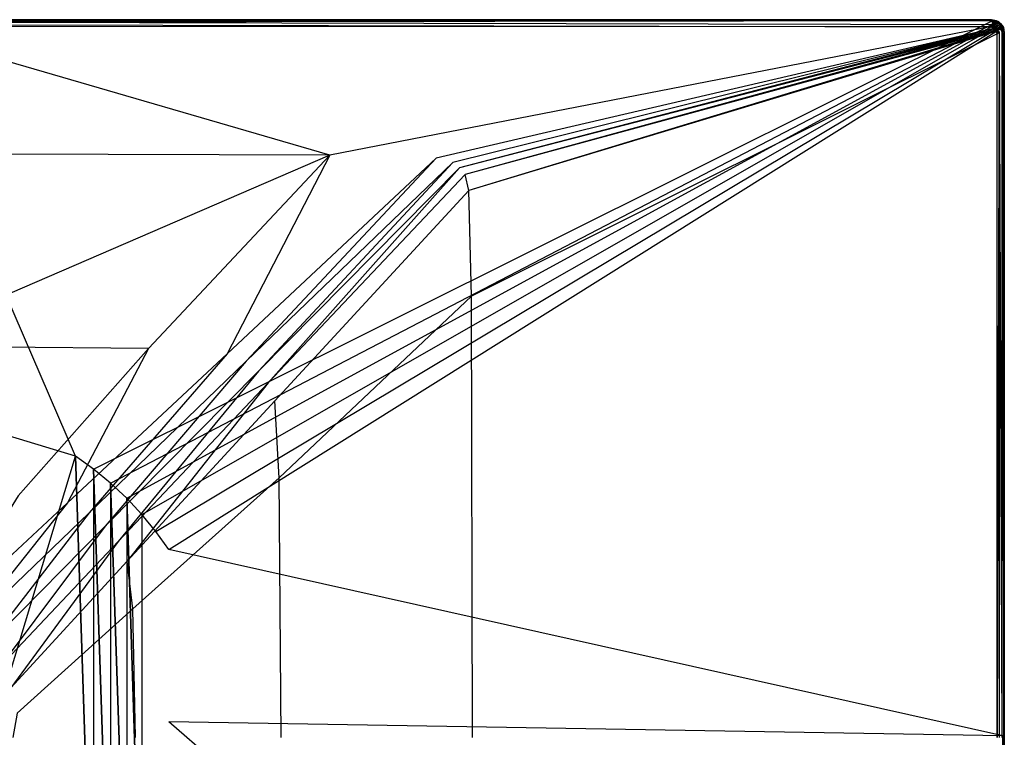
# Model space of a CAD drawing. Extents: x 0 to 1.4, y -0.9 to 0.
# Tile 18 of 18: x 0.78 to 1.4, y -0.45 to 0. Entities that reach past the tile are written whole.
import ezdxf

# ---------------------------------------------------------------- set-up
doc = ezdxf.new("R2010")
doc.units = 0
doc.layers.add('L1_WANNE_0_N_6231S4____REPLACEM', color=7, linetype='CONTINUOUS')

msp = doc.modelspace()

# ---------------------------------------------------------------- linework, layer by layer
at = {"layer": 'L1_WANNE_0_N_6231S4____REPLACEM', "color": 8}
for points, invisible_edges in [([(0.700002, 0, 0.033528), (1.392017, 0, 0.000897), (0.700002, 0, 0.000897), (0.700002, 0, 0.033528)], 13), ([(1.392017, 0, 0.000897), (0.700002, 0, 0.033528), (1.392017, 0, 0.033422), (1.392017, 0, 0.000897)], 14), ([(0.700002, 0, 0.000897), (1.392017, 0), (0.700002, 0), (0.700002, 0, 0.000897)], 13), ([(1.392017, 0), (0.700002, 0, 0.000897), (1.392017, 0, 0.000897), (1.392017, 0)], 14), ([(1.392317, -0.0005, 0.037135), (1.392017, 0, 0.035013), (0.700002, 0, 0.035119), (1.392317, -0.0005, 0.037135)], 14), ([(1.392317, -0.0005, 0.037135), (0.700002, 0, 0.035119), (0.700002, -0.0005, 0.037135), (1.392317, -0.0005, 0.037135)], 14), ([(0.700002, 0, 0.033528), (1.392017, 0, 0.035013), (1.392017, 0, 0.033422), (0.700002, 0, 0.033528)], 13), ([(1.392017, 0, 0.035013), (0.700002, 0, 0.033528), (0.700002, 0, 0.035119), (1.392017, 0, 0.035013)], 14), ([(1.392017, 0), (0.700002, -0.000901), (0.700002, 0), (1.392017, 0)], 13), ([(0.700002, -0.000901), (1.392017, 0), (1.39192, -0.000901), (0.700002, -0.000901)], 14), ([(1.392017, 0), (1.394895, -0.001553), (1.39192, -0.000901), (1.392017, 0)], 13), ([(1.392017, 0, 0.000897), (1.395211, -0.0007, 0.033422), (1.395211, -0.0007, 0.000897), (1.392017, 0, 0.000897)], 13), ([(1.395211, -0.0007, 0.033422), (1.392017, 0, 0.000897), (1.392017, 0, 0.033422), (1.395211, -0.0007, 0.033422)], 14), ([(1.395111, -0.0012, 0.037347), (1.395211, -0.0007, 0.035013), (1.392017, 0, 0.035013), (1.395111, -0.0012, 0.037347)], 14), ([(1.395111, -0.0012, 0.037347), (1.392017, 0, 0.035013), (1.392317, -0.0005, 0.037135), (1.395111, -0.0012, 0.037347)], 14), ([(1.392017, 0), (1.395211, -0.0007, 0.000897), (1.395211, -0.0007), (1.392017, 0)], 13), ([(1.395211, -0.0007, 0.000897), (1.392017, 0), (1.392017, 0, 0.000897), (1.395211, -0.0007, 0.000897)], 14), ([(1.392017, 0, 0.033422), (1.395211, -0.0007, 0.035013), (1.395211, -0.0007, 0.033422), (1.392017, 0, 0.033422)], 13), ([(1.395211, -0.0007, 0.035013), (1.392017, 0, 0.033422), (1.392017, 0, 0.035013), (1.395211, -0.0007, 0.035013)], 14), ([(1.394895, -0.001553), (1.392017, 0), (1.395211, -0.0007), (1.394895, -0.001553)], 14), ([(0.700002, -0.000901), (0.817841, -0.273679), (0.7, -0.237934), (0.700002, -0.000901)], 13), ([(0.977248, -0.084897, 0.036383), (0.700002, -0.004329, 0.039861), (0.7, -0.084066, 0.036381), (0.977248, -0.084897, 0.036383)], 14), ([(0.700002, -0.0015, 0.038727), (1.392317, -0.0005, 0.037135), (0.700002, -0.0005, 0.037135), (0.700002, -0.0015, 0.038727)], 14), ([(1.392516, -0.0016, 0.038833), (1.392317, -0.0005, 0.037135), (0.700002, -0.0015, 0.038727), (1.392516, -0.0016, 0.038833)], 14), ([(0.817841, -0.273679), (0.700002, -0.000901), (1.39192, -0.000901), (0.817841, -0.273679)], 14), ([(1.392616, -0.0033, 0.039894), (0.700002, -0.0015, 0.038727), (0.700002, -0.0031, 0.039894), (1.392616, -0.0033, 0.039894)], 14), ([(1.392616, -0.0033, 0.039894), (1.392516, -0.0016, 0.038833), (0.700002, -0.0015, 0.038727), (1.392616, -0.0033, 0.039894)], 14), ([(1.391207, -0.004538, 0.039861), (0.700002, -0.0031, 0.039894), (0.700002, -0.004329, 0.039861), (1.391207, -0.004538, 0.039861)], 13), ([(0.700002, -0.0031, 0.039894), (1.391207, -0.004538, 0.039861), (1.392616, -0.0033, 0.039894), (0.700002, -0.0031, 0.039894)], 14), ([(1.391207, -0.004538, 0.039861), (0.700002, -0.004329, 0.039861), (0.977248, -0.084897, 0.036383), (1.391207, -0.004538, 0.039861)], 14), ([(1.39192, -0.000901), (0.829122, -0.281764), (0.817841, -0.273679), (1.39192, -0.000901)], 13), ([(0.829122, -0.281764), (1.39192, -0.000901), (1.394895, -0.001553), (0.829122, -0.281764)], 14), ([(1.394895, -0.001553), (0.839851, -0.290568), (0.829122, -0.281764), (1.394895, -0.001553)], 13), ([(0.839851, -0.290568), (1.394895, -0.001553), (1.396001, -0.00215), (0.839851, -0.290568)], 14), ([(1.396001, -0.00215), (0.84998, -0.300056), (0.839851, -0.290568), (1.396001, -0.00215)], 13), ([(0.84998, -0.300056), (1.396001, -0.00215), (1.397066, -0.003039), (0.84998, -0.300056)], 14), ([(1.397066, -0.003039), (0.859468, -0.310186), (0.84998, -0.300056), (1.397066, -0.003039)], 13), ([(0.859468, -0.310186), (1.397066, -0.003039), (1.397954, -0.004106), (0.859468, -0.310186)], 14), ([(1.397954, -0.004106), (0.868272, -0.320914), (0.859468, -0.310186), (1.397954, -0.004106)], 13), ([(0.868272, -0.320914), (1.397954, -0.004106), (1.398545, -0.005206), (0.868272, -0.320914)], 14), ([(1.398545, -0.005206), (0.876356, -0.332196), (0.868272, -0.320914), (1.398545, -0.005206)], 13), ([(0.876356, -0.332196), (1.398545, -0.005206), (1.399101, -0.008087), (0.876356, -0.332196)], 14), ([(1.391207, -0.004538, 0.039861), (0.977248, -0.084897, 0.036383), (1.043894, -0.086819, 0.036419), (1.391207, -0.004538, 0.039861)], 14), ([(1.392552, -0.005151, 0.039966), (1.391207, -0.004538, 0.039861), (1.043894, -0.086819, 0.036419), (1.392552, -0.005151, 0.039966)], 14), ([(1.393293, -0.005572, 0.039966), (1.392552, -0.005151, 0.039966), (1.043894, -0.086819, 0.036419), (1.393293, -0.005572, 0.039966)], 14), ([(1.393293, -0.005572, 0.039966), (1.043894, -0.086819, 0.036419), (1.054308, -0.089491, 0.036395), (1.393293, -0.005572, 0.039966)], 14), ([(1.058545, -0.09298, 0.036397), (1.393293, -0.005572, 0.039966), (1.054308, -0.089491, 0.036395), (1.058545, -0.09298, 0.036397)], 13), ([(1.393293, -0.005572, 0.039966), (1.058545, -0.09298, 0.036397), (1.393925, -0.006101, 0.039966), (1.393293, -0.005572, 0.039966)], 14), ([(1.061974, -0.09701, 0.036395), (1.393925, -0.006101, 0.039966), (1.058545, -0.09298, 0.036397), (1.061974, -0.09701, 0.036395)], 13), ([(1.393925, -0.006101, 0.039966), (1.061974, -0.09701, 0.036395), (1.394551, -0.006733, 0.039966), (1.393925, -0.006101, 0.039966)], 14), ([(1.392552, -0.005151, 0.039966), (1.392616, -0.0033, 0.039894), (1.391207, -0.004538, 0.039861), (1.392552, -0.005151, 0.039966)], 13), ([(1.392516, -0.0016, 0.038833), (1.395111, -0.0012, 0.037347), (1.392317, -0.0005, 0.037135), (1.392516, -0.0016, 0.038833)], 14), ([(1.394612, -0.0024, 0.039045), (1.395111, -0.0012, 0.037347), (1.392516, -0.0016, 0.038833), (1.394612, -0.0024, 0.039045)], 14), ([(1.394612, -0.0024, 0.039045), (1.392516, -0.0016, 0.038833), (1.392616, -0.0033, 0.039894), (1.394612, -0.0024, 0.039045)], 14), ([(1.392616, -0.0033, 0.039894), (1.392552, -0.005151, 0.039966), (1.393914, -0.0039, 0.04), (1.392616, -0.0033, 0.039894)], 14), ([(1.393293, -0.005572, 0.039966), (1.393914, -0.0039, 0.04), (1.392552, -0.005151, 0.039966), (1.393293, -0.005572, 0.039966)], 13), ([(1.394612, -0.0024, 0.039045), (1.392616, -0.0033, 0.039894), (1.393914, -0.0039, 0.04), (1.394612, -0.0024, 0.039045)], 14), ([(1.393914, -0.0039, 0.04), (1.393293, -0.005572, 0.039966), (1.394612, -0.0043, 0.04), (1.393914, -0.0039, 0.04)], 14), ([(1.393925, -0.006101, 0.039966), (1.394612, -0.0043, 0.04), (1.393293, -0.005572, 0.039966), (1.393925, -0.006101, 0.039966)], 13), ([(1.394612, -0.0024, 0.039045), (1.393914, -0.0039, 0.04), (1.394612, -0.0043, 0.04), (1.394612, -0.0024, 0.039045)], 14), ([(1.394612, -0.0043, 0.04), (1.393925, -0.006101, 0.039966), (1.395211, -0.0048, 0.04), (1.394612, -0.0043, 0.04)], 14), ([(1.394551, -0.006733, 0.039966), (1.395211, -0.0048, 0.04), (1.393925, -0.006101, 0.039966), (1.394551, -0.006733, 0.039966)], 13), ([(1.395211, -0.0048, 0.04), (1.394551, -0.006733, 0.039966), (1.39581, -0.005401, 0.04), (1.395211, -0.0048, 0.04)], 14), ([(1.39497, -0.007471, 0.039966), (1.39581, -0.005401, 0.04), (1.394551, -0.006733, 0.039966), (1.39497, -0.007471, 0.039966)], 13), ([(1.394612, -0.0024, 0.039045), (1.396209, -0.0019, 0.037454), (1.395111, -0.0012, 0.037347), (1.394612, -0.0024, 0.039045)], 13), ([(1.396209, -0.0019, 0.037454), (1.394612, -0.0024, 0.039045), (1.395511, -0.003, 0.039151), (1.396209, -0.0019, 0.037454)], 14), ([(1.395511, -0.003, 0.039151), (1.394612, -0.0024, 0.039045), (1.394612, -0.0043, 0.04), (1.395511, -0.003, 0.039151)], 14), ([(1.395211, -0.0048, 0.04), (1.395511, -0.003, 0.039151), (1.394612, -0.0043, 0.04), (1.395211, -0.0048, 0.04)], 13), ([(1.395211, -0.0007), (1.396001, -0.00215), (1.394895, -0.001553), (1.395211, -0.0007)], 13), ([(1.39581, -0.005401, 0.04), (1.39497, -0.007471, 0.039966), (1.396209, -0.006101, 0.04), (1.39581, -0.005401, 0.04)], 14), ([(1.395578, -0.008914, 0.03986), (1.396209, -0.006101, 0.04), (1.39497, -0.007471, 0.039966), (1.395578, -0.008914, 0.03986)], 13), ([(1.396209, -0.0019, 0.037454), (1.395211, -0.0007, 0.035013), (1.395111, -0.0012, 0.037347), (1.396209, -0.0019, 0.037454)], 14), ([(1.395211, -0.0007, 0.033422), (1.396509, -0.0014, 0.035013), (1.396509, -0.0014, 0.033422), (1.395211, -0.0007, 0.033422)], 13), ([(1.396509, -0.0014, 0.035013), (1.395211, -0.0007, 0.033422), (1.395211, -0.0007, 0.035013), (1.396509, -0.0014, 0.035013)], 14), ([(1.396209, -0.0019, 0.037454), (1.396509, -0.0014, 0.035013), (1.395211, -0.0007, 0.035013), (1.396209, -0.0019, 0.037454)], 14), ([(1.395211, -0.0007, 0.000897), (1.396509, -0.0014, 0.033422), (1.396509, -0.0014, 0.000897), (1.395211, -0.0007, 0.000897)], 13), ([(1.396509, -0.0014, 0.033422), (1.395211, -0.0007, 0.000897), (1.395211, -0.0007, 0.033422), (1.396509, -0.0014, 0.033422)], 14), ([(1.395211, -0.0007), (1.396509, -0.0014, 0.000897), (1.396509, -0.0014), (1.395211, -0.0007)], 13), ([(1.396509, -0.0014, 0.000897), (1.395211, -0.0007), (1.395211, -0.0007, 0.000897), (1.396509, -0.0014, 0.000897)], 14), ([(1.396001, -0.00215), (1.395211, -0.0007), (1.396509, -0.0014), (1.396001, -0.00215)], 14), ([(1.395511, -0.003, 0.039151), (1.395211, -0.0048, 0.04), (1.396409, -0.0037, 0.039151), (1.395511, -0.003, 0.039151)], 14), ([(1.396409, -0.0037, 0.039151), (1.395211, -0.0048, 0.04), (1.39581, -0.005401, 0.04), (1.396409, -0.0037, 0.039151)], 14), ([(1.395511, -0.003, 0.039151), (1.396409, -0.0037, 0.039151), (1.396209, -0.0019, 0.037454), (1.395511, -0.003, 0.039151)], 14), ([(1.396209, -0.006101, 0.04), (1.395578, -0.008914, 0.03986), (1.396808, -0.007501, 0.039894), (1.396209, -0.006101, 0.04)], 14), ([(1.397107, -0.0045, 0.039045), (1.396409, -0.0037, 0.039151), (1.39581, -0.005401, 0.04), (1.397107, -0.0045, 0.039045)], 14), ([(1.397107, -0.0045, 0.039045), (1.39581, -0.005401, 0.04), (1.396209, -0.006101, 0.04), (1.397107, -0.0045, 0.039045)], 14), ([(1.396509, -0.0014), (1.397066, -0.003039), (1.396001, -0.00215), (1.396509, -0.0014)], 13), ([(1.397307, -0.0028, 0.03756), (1.396509, -0.0014, 0.035013), (1.396209, -0.0019, 0.037454), (1.397307, -0.0028, 0.03756)], 14), ([(1.396409, -0.0037, 0.039151), (1.397307, -0.0028, 0.03756), (1.396209, -0.0019, 0.037454), (1.396409, -0.0037, 0.039151)], 14), ([(1.397706, -0.005401, 0.039045), (1.397107, -0.0045, 0.039045), (1.396209, -0.006101, 0.04), (1.397706, -0.005401, 0.039045)], 14), ([(1.397706, -0.005401, 0.039045), (1.396209, -0.006101, 0.04), (1.396808, -0.007501, 0.039894), (1.397706, -0.005401, 0.039045)], 14), ([(1.397307, -0.0028, 0.03756), (1.396409, -0.0037, 0.039151), (1.397107, -0.0045, 0.039045), (1.397307, -0.0028, 0.03756)], 14), ([(1.397307, -0.0028, 0.03756), (1.397706, -0.0024, 0.035013), (1.396509, -0.0014, 0.035013), (1.397307, -0.0028, 0.03756)], 14), ([(1.396509, -0.0014, 0.000897), (1.397706, -0.0024, 0.033422), (1.397706, -0.0024, 0.000897), (1.396509, -0.0014, 0.000897)], 13), ([(1.397706, -0.0024, 0.033422), (1.396509, -0.0014, 0.000897), (1.396509, -0.0014, 0.033422), (1.397706, -0.0024, 0.033422)], 14), ([(1.396509, -0.0014), (1.397706, -0.0024, 0.000897), (1.397706, -0.0024), (1.396509, -0.0014)], 13), ([(1.397706, -0.0024, 0.000897), (1.396509, -0.0014), (1.396509, -0.0014, 0.000897), (1.397706, -0.0024, 0.000897)], 14), ([(1.396509, -0.0014, 0.033422), (1.397706, -0.0024, 0.035013), (1.397706, -0.0024, 0.033422), (1.396509, -0.0014, 0.033422)], 13), ([(1.397706, -0.0024, 0.035013), (1.396509, -0.0014, 0.033422), (1.396509, -0.0014, 0.035013), (1.397706, -0.0024, 0.035013)], 14), ([(1.397066, -0.003039), (1.396509, -0.0014), (1.397706, -0.0024), (1.397066, -0.003039)], 14), ([(1.398405, -0.007501, 0.038833), (1.397706, -0.005401, 0.039045), (1.396808, -0.007501, 0.039894), (1.398405, -0.007501, 0.038833)], 14), ([(1.397706, -0.0024), (1.397954, -0.004106), (1.397066, -0.003039), (1.397706, -0.0024)], 13), ([(1.398205, -0.0038, 0.037454), (1.397307, -0.0028, 0.03756), (1.397107, -0.0045, 0.039045), (1.398205, -0.0038, 0.037454)], 14), ([(1.398205, -0.0038, 0.037454), (1.397107, -0.0045, 0.039045), (1.398904, -0.005001, 0.037347), (1.398205, -0.0038, 0.037454)], 14), ([(1.397107, -0.0045, 0.039045), (1.397706, -0.005401, 0.039045), (1.398904, -0.005001, 0.037347), (1.397107, -0.0045, 0.039045)], 14), ([(1.397706, -0.0024, 0.035013), (1.397307, -0.0028, 0.03756), (1.398704, -0.0035, 0.035013), (1.397706, -0.0024, 0.035013)], 14), ([(1.397307, -0.0028, 0.03756), (1.398205, -0.0038, 0.037454), (1.398704, -0.0035, 0.035013), (1.397307, -0.0028, 0.03756)], 14), ([(1.398704, -0.0035, 0.033422), (1.397706, -0.0024, 0.035013), (1.398704, -0.0035, 0.035013), (1.398704, -0.0035, 0.033422)], 13), ([(1.397706, -0.0024, 0.035013), (1.398704, -0.0035, 0.033422), (1.397706, -0.0024, 0.033422), (1.397706, -0.0024, 0.035013)], 14), ([(1.397706, -0.0024, 0.000897), (1.398704, -0.0035, 0.033422), (1.398704, -0.0036, 0.000897), (1.397706, -0.0024, 0.000897)], 14), ([(1.397706, -0.0024, 0.000897), (1.397706, -0.0024, 0.033422), (1.398704, -0.0035, 0.033422), (1.397706, -0.0024, 0.000897)], 14), ([(1.398704, -0.0036), (1.397706, -0.0024, 0.000897), (1.398704, -0.0036, 0.000897), (1.398704, -0.0036)], 13), ([(1.397706, -0.0024, 0.000897), (1.398704, -0.0036), (1.397706, -0.0024), (1.397706, -0.0024, 0.000897)], 14), ([(1.397954, -0.004106), (1.397706, -0.0024), (1.398704, -0.0036), (1.397954, -0.004106)], 14), ([(1.398904, -0.005001, 0.037347), (1.397706, -0.005401, 0.039045), (1.398405, -0.007501, 0.038833), (1.398904, -0.005001, 0.037347)], 14), ([(1.398704, -0.0036), (1.398545, -0.005206), (1.397954, -0.004106), (1.398704, -0.0036)], 13), ([(1.398704, -0.0035, 0.035013), (1.398205, -0.0038, 0.037454), (1.399403, -0.004901, 0.035013), (1.398704, -0.0035, 0.035013)], 14), ([(1.398205, -0.0038, 0.037454), (1.398904, -0.005001, 0.037347), (1.399403, -0.004901, 0.035013), (1.398205, -0.0038, 0.037454)], 14), ([(1.398904, -0.005001, 0.037347), (1.398405, -0.007501, 0.038833), (1.399602, -0.007701, 0.037135), (1.398904, -0.005001, 0.037347)], 14), ([(1.398545, -0.005206), (1.398704, -0.0036), (1.399403, -0.004901), (1.398545, -0.005206)], 14), ([(1.399403, -0.004901), (1.399101, -0.008087), (1.398545, -0.005206), (1.399403, -0.004901)], 13), ([(1.398704, -0.0035, 0.033422), (1.399403, -0.004901, 0.033422), (1.399403, -0.004901, 0.000897), (1.398704, -0.0035, 0.033422)], 14), ([(1.398704, -0.0035, 0.033422), (1.399403, -0.004901, 0.000897), (1.398704, -0.0036, 0.000897), (1.398704, -0.0035, 0.033422)], 14), ([(1.399403, -0.004901, 0.033422), (1.398704, -0.0035, 0.035013), (1.399403, -0.004901, 0.035013), (1.399403, -0.004901, 0.033422)], 13), ([(1.398704, -0.0035, 0.035013), (1.399403, -0.004901, 0.033422), (1.398704, -0.0035, 0.033422), (1.398704, -0.0035, 0.035013)], 14), ([(1.399403, -0.004901), (1.398704, -0.0036, 0.000897), (1.399403, -0.004901, 0.000897), (1.399403, -0.004901)], 13), ([(1.398704, -0.0036, 0.000897), (1.399403, -0.004901), (1.398704, -0.0036), (1.398704, -0.0036, 0.000897)], 14), ([(1.399403, -0.004901, 0.035013), (1.398904, -0.005001, 0.037347), (1.399602, -0.007701, 0.037135), (1.399403, -0.004901, 0.035013)], 14), ([(1.399101, -0.008087), (1.399403, -0.004901), (1.400002, -0.008001), (1.399101, -0.008087)], 14), ([(1.399403, -0.004901, 0.035013), (1.399602, -0.007701, 0.037135), (1.400002, -0.008001, 0.035013), (1.399403, -0.004901, 0.035013)], 14), ([(1.400002, -0.008001, 0.000897), (1.399403, -0.004901, 0.033422), (1.400002, -0.008001, 0.033422), (1.400002, -0.008001, 0.000897)], 13), ([(1.399403, -0.004901, 0.033422), (1.400002, -0.008001, 0.000897), (1.399403, -0.004901, 0.000897), (1.399403, -0.004901, 0.033422)], 14), ([(1.400002, -0.008001), (1.399403, -0.004901, 0.000897), (1.400002, -0.008001, 0.000897), (1.400002, -0.008001)], 13), ([(1.399403, -0.004901, 0.000897), (1.400002, -0.008001), (1.399403, -0.004901), (1.399403, -0.004901, 0.000897)], 14), ([(1.400002, -0.008001, 0.033422), (1.399403, -0.004901, 0.035013), (1.400002, -0.008001, 0.035013), (1.400002, -0.008001, 0.033422)], 13), ([(1.399403, -0.004901, 0.035013), (1.400002, -0.008001, 0.033422), (1.399403, -0.004901, 0.033422), (1.399403, -0.004901, 0.035013)], 14), ([(1.399099, -0.44904), (0.876356, -0.332196), (1.399101, -0.008087), (1.399099, -0.44904)], 14), ([(1.064439, -0.107031, 0.036382), (1.394551, -0.006733, 0.039966), (1.061974, -0.09701, 0.036395), (1.064439, -0.107031, 0.036382)], 13), ([(1.394551, -0.006733, 0.039966), (1.064439, -0.107031, 0.036382), (1.39497, -0.007471, 0.039966), (1.394551, -0.006733, 0.039966)], 14), ([(1.39497, -0.007471, 0.039966), (1.064439, -0.107031, 0.036382), (1.066074, -0.173275, 0.036318), (1.39497, -0.007471, 0.039966)], 14), ([(1.395578, -0.008914, 0.03986), (1.39497, -0.007471, 0.039966), (1.066074, -0.173275, 0.036318), (1.395578, -0.008914, 0.03986)], 14), ([(1.395578, -0.008914, 0.03986), (1.066074, -0.173275, 0.036318), (1.066725, -0.450031, 0.036317), (1.395578, -0.008914, 0.03986)], 14), ([(1.395585, -0.45005, 0.03986), (1.395578, -0.008914, 0.03986), (1.066725, -0.450031, 0.036317), (1.395585, -0.45005, 0.03986)], 14), ([(1.395585, -0.45005, 0.03986), (1.396808, -0.007501, 0.039894), (1.395578, -0.008914, 0.03986), (1.395585, -0.45005, 0.03986)], 13), ([(1.396808, -0.007501, 0.039894), (1.395585, -0.45005, 0.03986), (1.396806, -0.45005, 0.039894), (1.396808, -0.007501, 0.039894)], 14), ([(1.398403, -0.45005, 0.038833), (1.396808, -0.007501, 0.039894), (1.396806, -0.45005, 0.039894), (1.398403, -0.45005, 0.038833)], 13), ([(1.396808, -0.007501, 0.039894), (1.398403, -0.45005, 0.038833), (1.398405, -0.007501, 0.038833), (1.396808, -0.007501, 0.039894)], 14), ([(1.399601, -0.45005, 0.037135), (1.398405, -0.007501, 0.038833), (1.398403, -0.45005, 0.038833), (1.399601, -0.45005, 0.037135)], 13), ([(1.398405, -0.007501, 0.038833), (1.399601, -0.45005, 0.037135), (1.399602, -0.007701, 0.037135), (1.398405, -0.007501, 0.038833)], 14), ([(1.399101, -0.008087), (1.4, -0.448667), (1.399099, -0.44904), (1.399101, -0.008087)], 13), ([(1.4, -0.448667), (1.399101, -0.008087), (1.400002, -0.008001), (1.4, -0.448667)], 14), ([(1.399601, -0.45005, 0.037135), (1.400002, -0.008001, 0.035013), (1.399602, -0.007701, 0.037135), (1.399601, -0.45005, 0.037135)], 14), ([(1.400002, -0.008001, 0.035013), (1.399601, -0.45005, 0.037135), (1.4, -0.45005, 0.035013), (1.400002, -0.008001, 0.035013)], 13), ([(1.4, -0.449987, 0.033422), (1.400002, -0.008001, 0.035013), (1.4, -0.45005, 0.035013), (1.4, -0.449987, 0.033422)], 13), ([(1.400002, -0.008001, 0.035013), (1.4, -0.449987, 0.033422), (1.400002, -0.008001, 0.033422), (1.400002, -0.008001, 0.035013)], 14), ([(1.4, -0.448702, 0.000897), (1.400002, -0.008001, 0.033422), (1.4, -0.449987, 0.033422), (1.4, -0.448702, 0.000897)], 13), ([(1.400002, -0.008001, 0.033422), (1.4, -0.448702, 0.000897), (1.400002, -0.008001, 0.000897), (1.400002, -0.008001, 0.033422)], 14), ([(1.4, -0.448667), (1.400002, -0.008001, 0.000897), (1.4, -0.448702, 0.000897), (1.4, -0.448667)], 13), ([(1.400002, -0.008001, 0.000897), (1.4, -0.448667), (1.400002, -0.008001), (1.400002, -0.008001, 0.000897)], 14), ([(0.977248, -0.084897, 0.036383), (0.7, -0.084066, 0.036381), (0.7, -0.204812, 0.033142), (0.977248, -0.084897, 0.036383)], 14), ([(0.977248, -0.084897, 0.036383), (0.7, -0.204812, 0.033142), (0.863539, -0.206231, 0.033146), (0.977248, -0.084897, 0.036383)], 14), ([(0.912824, -0.209471, 0.033129), (0.977248, -0.084897, 0.036383), (0.863539, -0.206231, 0.033146), (0.912824, -0.209471, 0.033129)], 13), ([(0.977248, -0.084897, 0.036383), (0.912824, -0.209471, 0.033129), (1.043894, -0.086819, 0.036419), (0.977248, -0.084897, 0.036383)], 14), ([(0.924898, -0.214196, 0.033069), (1.043894, -0.086819, 0.036419), (0.912824, -0.209471, 0.033129), (0.924898, -0.214196, 0.033069)], 13), ([(1.043894, -0.086819, 0.036419), (0.924898, -0.214196, 0.033069), (1.054308, -0.089491, 0.036395), (1.043894, -0.086819, 0.036419)], 14), ([(0.932469, -0.220437, 0.033074), (1.054308, -0.089491, 0.036395), (0.924898, -0.214196, 0.033069), (0.932469, -0.220437, 0.033074)], 13), ([(1.054308, -0.089491, 0.036395), (0.932469, -0.220437, 0.033074), (1.058545, -0.09298, 0.036397), (1.054308, -0.089491, 0.036395)], 14), ([(0.938535, -0.227622, 0.03307), (1.058545, -0.09298, 0.036397), (0.932469, -0.220437, 0.033074), (0.938535, -0.227622, 0.03307)], 13), ([(1.058545, -0.09298, 0.036397), (0.938535, -0.227622, 0.03307), (1.061974, -0.09701, 0.036395), (1.058545, -0.09298, 0.036397)], 14), ([(1.061974, -0.09701, 0.036395), (0.938535, -0.227622, 0.03307), (0.942853, -0.238927, 0.03306), (1.061974, -0.09701, 0.036395)], 14), ([(1.064439, -0.107031, 0.036382), (1.061974, -0.09701, 0.036395), (0.942853, -0.238927, 0.03306), (1.064439, -0.107031, 0.036382)], 14), ([(1.064439, -0.107031, 0.036382), (0.942853, -0.238927, 0.03306), (0.945567, -0.287389, 0.033021), (1.064439, -0.107031, 0.036382)], 14), ([(1.066074, -0.173275, 0.036318), (1.064439, -0.107031, 0.036382), (0.945567, -0.287389, 0.033021), (1.066074, -0.173275, 0.036318)], 14), ([(1.066074, -0.173275, 0.036318), (0.945567, -0.287389, 0.033021), (0.946733, -0.45003, 0.033018), (1.066074, -0.173275, 0.036318)], 14), ([(1.066725, -0.450031, 0.036317), (1.066074, -0.173275, 0.036318), (0.946733, -0.45003, 0.033018), (1.066725, -0.450031, 0.036317)], 14), ([(0.863539, -0.206231, 0.033146), (0.7, -0.204812, 0.033142), (0.781803, -0.298661, 0.030682), (0.863539, -0.206231, 0.033146)], 14), ([(0.812778, -0.302904, 0.030623), (0.863539, -0.206231, 0.033146), (0.781803, -0.298661, 0.030682), (0.812778, -0.302904, 0.030623)], 13), ([(0.863539, -0.206231, 0.033146), (0.812778, -0.302904, 0.030623), (0.912824, -0.209471, 0.033129), (0.863539, -0.206231, 0.033146)], 14), ([(0.826325, -0.309179, 0.030536), (0.912824, -0.209471, 0.033129), (0.812778, -0.302904, 0.030623), (0.826325, -0.309179, 0.030536)], 13), ([(0.912824, -0.209471, 0.033129), (0.826325, -0.309179, 0.030536), (0.924898, -0.214196, 0.033069), (0.912824, -0.209471, 0.033129)], 14), ([(0.836424, -0.317558, 0.030542), (0.924898, -0.214196, 0.033069), (0.826325, -0.309179, 0.030536), (0.836424, -0.317558, 0.030542)], 13), ([(0.924898, -0.214196, 0.033069), (0.836424, -0.317558, 0.030542), (0.932469, -0.220437, 0.033074), (0.924898, -0.214196, 0.033069)], 14), ([(0.844518, -0.327123, 0.030537), (0.932469, -0.220437, 0.033074), (0.836424, -0.317558, 0.030542), (0.844518, -0.327123, 0.030537)], 13), ([(0.932469, -0.220437, 0.033074), (0.844518, -0.327123, 0.030537), (0.938535, -0.227622, 0.03307), (0.932469, -0.220437, 0.033074)], 14), ([(0.85024, -0.339601, 0.030531), (0.938535, -0.227622, 0.03307), (0.844518, -0.327123, 0.030537), (0.85024, -0.339601, 0.030531)], 13), ([(0.938535, -0.227622, 0.03307), (0.85024, -0.339601, 0.030531), (0.942853, -0.238927, 0.03306), (0.938535, -0.227622, 0.03307)], 14), ([(0.817841, -0.273679), (0.7, -0.662109), (0.7, -0.237934), (0.817841, -0.273679)], 13), ([(0.942853, -0.238927, 0.03306), (0.85024, -0.339601, 0.030531), (0.853757, -0.369437, 0.030511), (0.942853, -0.238927, 0.03306)], 14), ([(0.945567, -0.287389, 0.033021), (0.942853, -0.238927, 0.03306), (0.853757, -0.369437, 0.030511), (0.945567, -0.287389, 0.033021)], 14), ([(0.7, -0.662109), (0.817841, -0.273679), (0.817833, -0.626368), (0.7, -0.662109)], 10), ([(0.817833, -0.626368), (0.817841, -0.273679), (0.829115, -0.618285), (0.817833, -0.626368)], 13), ([(0.829115, -0.618285), (0.817841, -0.273679), (0.829122, -0.281764), (0.829115, -0.618285)], 10), ([(0.829115, -0.618285), (0.829122, -0.281764), (0.839844, -0.60948), (0.829115, -0.618285)], 13), ([(0.839844, -0.60948), (0.829122, -0.281764), (0.839851, -0.290568), (0.839844, -0.60948)], 10), ([(0.945567, -0.287389, 0.033021), (0.853757, -0.369437, 0.030511), (0.85538, -0.450031, 0.030506), (0.945567, -0.287389, 0.033021)], 14), ([(0.946733, -0.45003, 0.033018), (0.945567, -0.287389, 0.033021), (0.85538, -0.450031, 0.030506), (0.946733, -0.45003, 0.033018)], 14), ([(0.839844, -0.60948), (0.839851, -0.290568), (0.849973, -0.599993), (0.839844, -0.60948)], 13), ([(0.849973, -0.599993), (0.839851, -0.290568), (0.84998, -0.300056), (0.849973, -0.599993)], 10), ([(0.781803, -0.298661, 0.030682), (0.733822, -0.376543, 0.028647), (0.812778, -0.302904, 0.030623), (0.781803, -0.298661, 0.030682)], 14), ([(0.849973, -0.599993), (0.84998, -0.300056), (0.859461, -0.589864), (0.849973, -0.599993)], 13), ([(0.859461, -0.589864), (0.84998, -0.300056), (0.859468, -0.310186), (0.859461, -0.589864)], 10), ([(0.748693, -0.383943, 0.028541), (0.812778, -0.302904, 0.030623), (0.733822, -0.376543, 0.028647), (0.748693, -0.383943, 0.028541)], 13), ([(0.812778, -0.302904, 0.030623), (0.748693, -0.383943, 0.028541), (0.826325, -0.309179, 0.030536), (0.812778, -0.302904, 0.030623)], 14), ([(0.760669, -0.394444, 0.028541), (0.826325, -0.309179, 0.030536), (0.748693, -0.383943, 0.028541), (0.760669, -0.394444, 0.028541)], 13), ([(0.826325, -0.309179, 0.030536), (0.760669, -0.394444, 0.028541), (0.836424, -0.317558, 0.030542), (0.826325, -0.309179, 0.030536)], 14), ([(0.859461, -0.589864), (0.859468, -0.310186), (0.868266, -0.579136), (0.859461, -0.589864)], 15), ([(0.868266, -0.579136), (0.859468, -0.310186), (0.868272, -0.320914), (0.868266, -0.579136)], 15), ([(0.770549, -0.405646, 0.028541), (0.836424, -0.317558, 0.030542), (0.760669, -0.394444, 0.028541), (0.770549, -0.405646, 0.028541)], 13), ([(0.836424, -0.317558, 0.030542), (0.770549, -0.405646, 0.028541), (0.844518, -0.327123, 0.030537), (0.836424, -0.317558, 0.030542)], 14), ([(0.868266, -0.579136), (0.868272, -0.320914), (0.876351, -0.567855), (0.868266, -0.579136)], 15), ([(0.876351, -0.567855), (0.868272, -0.320914), (0.876353, -0.440375), (0.876351, -0.567855)], 15), ([(0.876353, -0.440375), (0.868272, -0.320914), (0.876356, -0.332196), (0.876353, -0.440375)], 15), ([(0.777336, -0.419047, 0.028541), (0.844518, -0.327123, 0.030537), (0.770549, -0.405646, 0.028541), (0.777336, -0.419047, 0.028541)], 13), ([(0.844518, -0.327123, 0.030537), (0.777336, -0.419047, 0.028541), (0.85024, -0.339601, 0.030531), (0.844518, -0.327123, 0.030537)], 14), ([(0.876356, -0.332196), (1.399099, -0.44904), (0.876353, -0.440375), (0.876356, -0.332196)], 13), ([(0.85024, -0.339601, 0.030531), (0.777336, -0.419047, 0.028541), (0.781228, -0.434948, 0.028541), (0.85024, -0.339601, 0.030531)], 14), ([(0.853757, -0.369437, 0.030511), (0.85024, -0.339601, 0.030531), (0.781228, -0.434948, 0.028541), (0.853757, -0.369437, 0.030511)], 14), ([(0.853757, -0.369437, 0.030511), (0.781228, -0.434948, 0.028541), (0.783923, -0.45005, 0.028541), (0.853757, -0.369437, 0.030511)], 14), ([(0.85538, -0.450031, 0.030506), (0.853757, -0.369437, 0.030511), (0.783923, -0.45005, 0.028541), (0.85538, -0.450031, 0.030506)], 14), ([(0.781228, -0.434948, 0.028541), (0.778633, -0.45005, 0.028435), (0.783923, -0.45005, 0.028541), (0.781228, -0.434948, 0.028541)], 14), ([(0.876353, -0.440375), (1.399099, -0.891916), (0.876351, -0.567855), (0.876353, -0.440375)], 13), ([(1.399099, -0.891916), (0.876353, -0.440375), (1.399099, -0.44904), (1.399099, -0.891916)], 14), ([(1.4, -0.448667), (1.399099, -0.891916), (1.399099, -0.44904), (1.4, -0.448667)], 13), ([(1.399099, -0.891916), (1.4, -0.448667), (1.4, -0.891999), (1.399099, -0.891916)], 14), ([(1.4, -0.448702, 0.000897), (1.4, -0.891999), (1.4, -0.448667), (1.4, -0.448702, 0.000897)], 14), ([(1.4, -0.449987, 0.033422), (1.4, -0.891999, 0.000897), (1.4, -0.448702, 0.000897), (1.4, -0.449987, 0.033422)], 14), ([(1.4, -0.891999), (1.4, -0.448702, 0.000897), (1.4, -0.891999, 0.000897), (1.4, -0.891999)], 13), ([(1.4, -0.45005, 0.035013), (1.4, -0.891999, 0.033422), (1.4, -0.449987, 0.033422), (1.4, -0.45005, 0.035013)], 14), ([(1.4, -0.891999, 0.000897), (1.4, -0.449987, 0.033422), (1.4, -0.891999, 0.033422), (1.4, -0.891999, 0.000897)], 13)]:
    msp.add_3dface(points, dxfattribs=dict(at, invisible_edges=invisible_edges))

doc.saveas('drawing.dxf')
